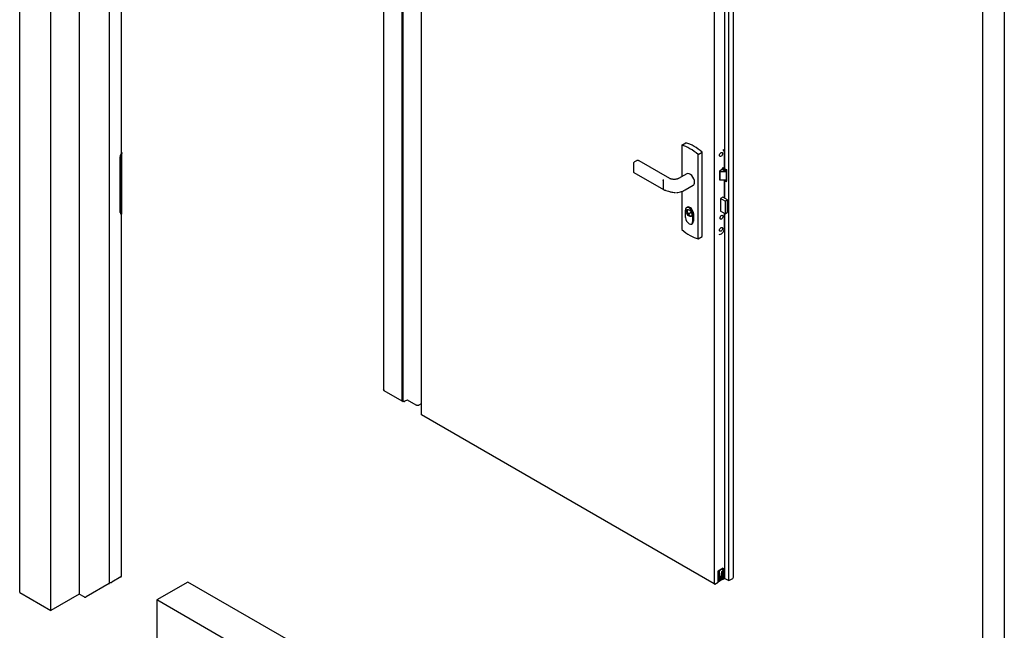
# Model space of a CAD drawing. Header units: millimetres. Extents: x -6500 to 4200, y 0 to 5940.
# Tile 156 of 157: x 2407 to 4200, y 3714 to 4827. Entities that reach past the tile are written whole.
import ezdxf

# ---------------------------------------------------------------- set-up
doc = ezdxf.new("R2010")
doc.units = ezdxf.units.MM
for name, color, linetype in [('152', 250, 'Continuous'), ('153', 250, 'Continuous'), ('256', 250, 'Continuous')]:
    doc.layers.add(name, color=color, linetype=linetype)

msp = doc.modelspace()

# ---------------------------------------------------------------- linework, layer by layer
at = {"layer": '152', "linetype": 'Continuous', "lineweight": -3}
for p, q in [((2713.16, 3801.81), (2656.59, 3769.15)), ((3490.41, 3353.07), (2713.16, 3801.81)), ((2656.59, 3769.15), (2656.59, 2305.99)), ((3433.84, 3320.41), (2656.59, 3769.15))]:
    msp.add_line(p, q, dxfattribs=at)
at = {"layer": '153', "linetype": 'Continuous', "lineweight": -3}
for p, q in [((3105.46, 4130.23), (3105.46, 5433.4)), ((3105.46, 4130.23), (3105.46, 5433.4)), ((3103.2, 4131.54), (3103.2, 5432.09)), ((3103.2, 4131.54), (3103.2, 5432.09)), ((3103.2, 4131.54), (3103.2, 5432.09)), ((3103.2, 4131.54), (3103.2, 5432.09)), ((3138.84, 4106.36), (3138.84, 5422.55)), ((3138.84, 4106.36), (3138.84, 5422.55)), ((2406.84, 3782.4), (2406.84, 5245.57)), ((2463.41, 3749.74), (2463.41, 5212.91)), ((2515.45, 5181.55), (2515.45, 3779.79)), ((2515.45, 5181.55), (2515.45, 3779.79)), ((3698.3, 3804.25), (3698.3, 5130.24)), ((3698.3, 3804.25), (3698.3, 5130.24)), ((3706.79, 3810.46), (3706.79, 5135.14)), ((3706.79, 3810.46), (3706.79, 5135.14)), ((3671.72, 5114.89), (3671.72, 3798.7)), ((3671.72, 5114.89), (3671.72, 3798.7)), ((3690.95, 4555.09), (3690.95, 5126)), ((3690.95, 4555.09), (3690.95, 5126)), ((3612.88, 4597.89), (3620.24, 4602.13)), ((3612.88, 4597.89), (3620.24, 4602.13)), ((3612.88, 4597.89), (3612.88, 4540.87)), ((3612.88, 4597.89), (3612.88, 4540.87)), ((2589.56, 4475.12), (2589.56, 4577.02)), ((2589.56, 4475.12), (2589.56, 4577.02)), ((2592.39, 4585.18), (2592.34, 4585.21)), ((2592.39, 4585.18), (2592.34, 4585.21)), ((2593.09, 4473.16), (2593.09, 4584.2)), ((2593.09, 4473.16), (2593.09, 4584.2)), ((3642.3, 4580.91), (3649.65, 4585.15)), ((3642.3, 4580.91), (3649.65, 4585.15)), ((3642.3, 4427.4), (3642.3, 4580.91)), ((3642.3, 4427.4), (3642.3, 4580.91)), ((3649.65, 4431.65), (3649.65, 4585.15)), ((3649.65, 4431.65), (3649.65, 4585.15)), ((3689.87, 4586.42), (3689.87, 4555.72)), ((3524.73, 4565.23), (3524.73, 4549.55)), ((3524.73, 4565.23), (3524.73, 4549.55)), ((3590.6, 4537.41), (3535.16, 4569.42)), ((3590.6, 4537.41), (3535.16, 4569.42)), ((3687.89, 4556.87), (3686.2, 4555.89)), ((3692.42, 4552.3), (3686.2, 4555.89)), ((3686.2, 4555.89), (3686.2, 4553.6)), ((3687.89, 4556.87), (3694.68, 4552.95)), ((3525.53, 4548.17), (3579.16, 4517.21)), ((3525.53, 4548.17), (3579.16, 4517.21)), ((3621.59, 4545.9), (3606.88, 4537.41)), ((3621.59, 4545.9), (3606.88, 4537.41)), ((3621.59, 4545.9), (3621.59, 4545.9)), ((3621.59, 4545.9), (3621.59, 4545.9)), ((3686.2, 4553.6), (3681.11, 4550.66)), ((3682.24, 4550.01), (3681.11, 4550.66)), ((3681.11, 4550.66), (3681.11, 4534.99)), ((3682.24, 4550.01), (3692.42, 4550.01)), ((3682.24, 4534.33), (3682.24, 4550.01)), ((3692.42, 4550.01), (3686.2, 4553.6)), ((3692.42, 4550.01), (3692.42, 4552.3)), ((3692.42, 4552.3), (3693.55, 4552.3)), ((3694.68, 4552.95), (3693.55, 4552.3)), ((3693.55, 4552.3), (3693.55, 4550.01)), ((3693.55, 4550.01), (3693.55, 4534.33)), ((3694.68, 4532.7), (3694.68, 4552.95)), ((3578.94, 4533.51), (3578.94, 4517.9)), ((3578.94, 4533.51), (3578.94, 4517.9)), ((3618.88, 4516.62), (3633.59, 4525.12)), ((3618.88, 4516.62), (3633.59, 4525.12)), ((3682.24, 4534.33), (3681.11, 4534.99)), ((3692.42, 4534.33), (3682.24, 4534.33)), ((3692.42, 4532.05), (3688.46, 4534.33)), ((3689.87, 4533.51), (3689.87, 4502.16)), ((3690.95, 4501.52), (3690.95, 4532.88)), ((3690.95, 4501.52), (3690.95, 4532.88)), ((3692.42, 4532.05), (3692.42, 4534.33)), ((3693.55, 4532.05), (3692.42, 4532.05)), ((3693.55, 4534.33), (3693.55, 4532.05)), ((3693.55, 4532.05), (3694.68, 4532.7)), ((3612.88, 4513.95), (3612.88, 4444.39)), ((3612.88, 4513.95), (3612.88, 4444.39)), ((3687.61, 4503.47), (3682.94, 4500.77)), ((3696.1, 4498.57), (3687.61, 4503.47)), ((3622.99, 4485.01), (3621.29, 4484.03)), ((3622.99, 4485.01), (3621.29, 4484.03)), ((3691.43, 4495.88), (3682.94, 4500.77)), ((3682.94, 4500.77), (3682.94, 4477.91)), ((3696.1, 4498.57), (3691.43, 4495.88)), ((3691.43, 4495.88), (3691.43, 4473.01)), ((3696.1, 4475.71), (3696.1, 4498.57)), ((2593.09, 4473.08), (2593.09, 4473.16)), ((2593.09, 4473.08), (2593.09, 4473.16)), ((3619.39, 4466.11), (3619.39, 4479.82)), ((3619.39, 4466.11), (3619.39, 4479.82)), ((3629.96, 4475.64), (3624.62, 4472.56)), ((3629.96, 4475.64), (3624.62, 4472.56)), ((3624.62, 4472.56), (3624.62, 4472.35)), ((3624.62, 4472.56), (3624.62, 4472.35)), ((3632.4, 4472.31), (3632.4, 4458.59)), ((3632.4, 4472.31), (3632.4, 4458.59)), ((3634.1, 4473.29), (3634.1, 4459.57)), ((3634.1, 4473.29), (3634.1, 4459.57)), ((3691.43, 4473.01), (3682.94, 4477.91)), ((3689.87, 4473.91), (3689.87, 4445.99)), ((3690.95, 3808.5), (3690.95, 4473.28)), ((3690.95, 3808.5), (3690.95, 4473.28)), ((3691.43, 4473.01), (3696.1, 4475.71)), ((3630.49, 4454.38), (3632.19, 4455.36)), ((3630.49, 4454.38), (3632.19, 4455.36)), ((3642.3, 4427.4), (3649.65, 4431.65)), ((3642.3, 4427.4), (3649.65, 4431.65)), ((3103.2, 4131.54), (3070.82, 4150.24)), ((3103.2, 4131.54), (3070.82, 4150.24)), ((3105.46, 4130.23), (3103.2, 4131.54)), ((3105.46, 4130.23), (3103.2, 4131.54)), ((3106.35, 4130.74), (3105.46, 4130.23)), ((3106.35, 4130.74), (3105.46, 4130.23)), ((3112.67, 4133.57), (3108.53, 4131.18)), ((3112.67, 4133.57), (3108.53, 4131.18)), ((3112.76, 4133.86), (3128.52, 4124.76)), ((3112.76, 4133.86), (3128.52, 4124.76)), ((3134.46, 4124.76), (3138.84, 4127.29)), ((3134.46, 4124.76), (3138.84, 4127.29)), ((3671.72, 3798.7), (3138.84, 4106.36)), ((3671.72, 3798.7), (3138.84, 4106.36)), ((3679.06, 3821.24), (3679.92, 3820.75)), ((3679.06, 3821.24), (3679.92, 3820.75)), ((3679.06, 3819.93), (3679.63, 3819.6)), ((3679.06, 3819.93), (3679.63, 3819.6)), ((3688.12, 3826.79), (3679.07, 3821.56)), ((3679.07, 3821.56), (3688.12, 3826.79)), ((3679.07, 3821.56), (3679.07, 3801.64)), ((3679.63, 3821.56), (3679.07, 3821.24)), ((3679.63, 3821.56), (3679.07, 3821.24)), ((3679.07, 3801.64), (3679.07, 3821.56)), ((3679.07, 3819.28), (3679.63, 3819.6)), ((3679.07, 3819.28), (3679.63, 3819.6)), ((3679.92, 3820.75), (3679.63, 3821.56)), ((3679.92, 3820.75), (3679.63, 3821.56)), ((3679.63, 3819.6), (3679.92, 3820.75)), ((3679.63, 3819.6), (3679.92, 3820.75)), ((3685.57, 3820.75), (3685.69, 3820.68)), ((3685.69, 3820.68), (3687.95, 3821.99)), ((3685.69, 3813.49), (3685.69, 3820.68)), ((3686.42, 3810.46), (3686.42, 3821.1)), ((3686.42, 3810.46), (3686.42, 3821.1)), ((3686.7, 3824.67), (3687.55, 3824.18)), ((3686.7, 3824.67), (3687.55, 3824.18)), ((3686.71, 3824.67), (3686.99, 3823.85)), ((3686.71, 3824.67), (3686.99, 3823.85)), ((3687.55, 3826.14), (3686.99, 3825.81)), ((3687.55, 3826.14), (3686.99, 3825.81)), ((3686.99, 3823.85), (3687.55, 3824.18)), ((3686.99, 3823.85), (3687.55, 3824.18)), ((3686.99, 3806.87), (3686.99, 3821.43)), ((3686.99, 3806.87), (3686.99, 3821.43)), ((3686.99, 3821.43), (3686.99, 3808.83)), ((3686.99, 3821.43), (3686.99, 3808.83)), ((3687.55, 3826.46), (3687.55, 3826.14)), ((3687.55, 3826.46), (3687.55, 3826.14)), ((3687.55, 3824.18), (3687.55, 3823.12)), ((3687.55, 3824.18), (3687.55, 3823.12)), ((3687.84, 3822.96), (3687.55, 3823.12)), ((3687.55, 3821.75), (3687.55, 3807.19)), ((3687.55, 3821.75), (3687.55, 3807.19)), ((3687.95, 3821.99), (3687.84, 3822.05)), ((3687.95, 3821.99), (3687.95, 3822.73)), ((3688.12, 3806.87), (3688.12, 3826.79)), ((3688.12, 3826.79), (3688.12, 3806.87)), ((2591.11, 3811.06), (2574.71, 3801.59)), ((2591.11, 3811.06), (2574.71, 3801.59)), ((3672.85, 3798.05), (3679.07, 3801.64)), ((3672.85, 3798.05), (3679.07, 3801.64)), ((3679.35, 3818.06), (3679.07, 3818.22)), ((3679.35, 3817.15), (3679.07, 3817.32)), ((3679.63, 3802.62), (3679.07, 3802.29)), ((3679.63, 3802.62), (3679.07, 3802.29)), ((3679.63, 3817.18), (3681.9, 3818.49)), ((3679.63, 3817.18), (3679.63, 3802.62)), ((3679.63, 3817.18), (3679.63, 3802.62)), ((3679.63, 3804.58), (3679.63, 3817.18)), ((3679.63, 3804.58), (3679.63, 3817.18)), ((3679.63, 3803.77), (3680.13, 3803.48)), ((3679.63, 3803.77), (3680.13, 3803.48)), ((3680.19, 3814.06), (3681.32, 3813.4)), ((3680.19, 3814.06), (3681.32, 3813.4)), ((3680.19, 3810.14), (3683.03, 3808.5)), ((3680.19, 3810.14), (3683.03, 3808.5)), ((3680.2, 3817.51), (3680.2, 3806.87)), ((3680.2, 3817.51), (3680.2, 3806.87)), ((3680.2, 3812.39), (3681.33, 3811.73)), ((3680.2, 3812.39), (3681.33, 3811.73)), ((3680.2, 3811.07), (3682.74, 3809.6)), ((3680.2, 3811.07), (3682.74, 3809.6)), ((3680.2, 3810.23), (3682.55, 3808.88)), ((3680.2, 3810.23), (3682.55, 3808.88)), ((3680.2, 3806.87), (3683.03, 3808.5)), ((3680.2, 3806.87), (3683.03, 3808.5)), ((3682.3, 3807.43), (3680.2, 3806.21)), ((3682.3, 3807.43), (3680.2, 3806.21)), ((3680.2, 3806.21), (3680.2, 3804.91)), ((3680.2, 3806.21), (3680.2, 3804.91)), ((3680.2, 3805.51), (3680.81, 3805.16)), ((3680.2, 3805.51), (3680.81, 3805.16)), ((3680.23, 3804.6), (3681.04, 3804.13)), ((3680.23, 3804.6), (3681.04, 3804.13)), ((3681.04, 3804.13), (3682.18, 3805.75)), ((3681.04, 3804.13), (3682.18, 3805.75)), ((3681.33, 3818.16), (3681.33, 3811.44)), ((3681.61, 3811.28), (3681.33, 3811.44)), ((3685.29, 3805.89), (3681.33, 3803.6)), ((3685.29, 3805.89), (3681.33, 3803.6)), ((3681.42, 3804.3), (3685.2, 3806.49)), ((3681.42, 3804.3), (3685.2, 3806.49)), ((3682.33, 3805.6), (3681.42, 3804.3)), ((3682.33, 3805.6), (3681.42, 3804.3)), ((3682.35, 3805.83), (3681.64, 3806.23)), ((3682.35, 3805.83), (3681.64, 3806.23)), ((3681.9, 3811.3), (3685.69, 3813.49)), ((3681.98, 3811.36), (3683.88, 3810.26)), ((3681.98, 3811.36), (3683.88, 3810.26)), ((3682.55, 3808.88), (3682.74, 3809.6)), ((3682.55, 3808.88), (3682.74, 3809.6)), ((3683.03, 3809.15), (3682.55, 3808.88)), ((3683.03, 3809.15), (3682.55, 3808.88)), ((3682.74, 3809.6), (3683.88, 3810.26)), ((3682.74, 3809.6), (3683.88, 3810.26)), ((3682.79, 3807.59), (3684.28, 3806.73)), ((3682.79, 3807.59), (3684.28, 3806.73)), ((3683.03, 3808.5), (3683.03, 3809.15)), ((3683.03, 3808.5), (3683.03, 3809.15)), ((3683.36, 3808.03), (3685.58, 3806.75)), ((3683.36, 3808.03), (3685.58, 3806.75)), ((3683.43, 3812.19), (3686.42, 3810.46)), ((3683.43, 3812.19), (3686.42, 3810.46)), ((3683.59, 3808.83), (3686.42, 3810.46)), ((3683.59, 3808.83), (3686.42, 3810.46)), ((3684.07, 3809.76), (3683.59, 3809.48)), ((3684.07, 3809.76), (3683.59, 3809.48)), ((3683.59, 3809.48), (3683.59, 3808.83)), ((3683.59, 3809.48), (3683.59, 3808.83)), ((3683.88, 3810.26), (3684.07, 3809.76)), ((3683.88, 3810.26), (3684.07, 3809.76)), ((3685.2, 3806.49), (3684.29, 3806.73)), ((3685.2, 3806.49), (3684.29, 3806.73)), ((3686.42, 3809.81), (3684.32, 3808.59)), ((3686.42, 3809.81), (3684.32, 3808.59)), ((3684.44, 3807.05), (3685.58, 3806.75)), ((3684.44, 3807.05), (3685.58, 3806.75)), ((3685.77, 3808.44), (3684.9, 3808.94)), ((3685.77, 3808.44), (3684.9, 3808.94)), ((3685.02, 3808.15), (3685.52, 3807.87)), ((3685.02, 3808.15), (3685.52, 3807.87)), ((3685.69, 3813.49), (3685.57, 3813.56)), ((3686.42, 3808.5), (3686.42, 3809.81)), ((3686.42, 3808.5), (3686.42, 3809.81)), ((3686.49, 3807.15), (3686.99, 3806.87)), ((3686.49, 3807.15), (3686.99, 3806.87)), ((3687.55, 3807.19), (3686.99, 3806.87)), ((3687.55, 3807.19), (3686.99, 3806.87)), ((3687.55, 3807.19), (3688.12, 3806.87)), ((3688.12, 3806.87), (3687.55, 3807.19)), ((3688.12, 3806.87), (3690.95, 3808.5)), ((3688.12, 3806.87), (3690.95, 3808.5)), ((3690.95, 3808.5), (3698.3, 3804.25)), ((3690.95, 3808.5), (3698.3, 3804.25)), ((3698.3, 3804.25), (3705.66, 3808.5)), ((3698.3, 3804.25), (3705.66, 3808.5)), ((3705.66, 3808.5), (3706.79, 3810.46)), ((3705.66, 3808.5), (3706.79, 3810.46)), ((2569.9, 3798.82), (2528.04, 3774.65)), ((2569.9, 3798.82), (2528.04, 3774.65)), ((3671.72, 3798.7), (3672.85, 3798.05)), ((3671.72, 3798.7), (3672.85, 3798.05)), ((2406.84, 3782.4), (2463.41, 3749.74)), ((2515.45, 3779.79), (2463.41, 3749.74)), ((2524.36, 3774.65), (2515.45, 3779.79)), ((2524.36, 3774.65), (2515.45, 3779.79))]:
    msp.add_line(p, q, dxfattribs=at)
for centre, start, end in [((3526.33, 4565.23), 136.62717, 180), ((3526.33, 4565.23), 136.62717, 180), ((3526.33, 4549.55), 180, 240), ((3526.33, 4549.55), 180, 240)]:
    msp.add_arc(centre, 1.6, start, end, dxfattribs=at)
for centre, major_axis, start_param, end_param in [((3627.59, 4527.46), (39.33, -68.12), 2.0885725, 2.6238164), ((3627.59, 4527.46), (39.33, -68.12), 2.0885725, 2.6238164), ((3634.95, 4531.71), (39.33, -68.12), 2.0885725, 2.6238164), ((3634.95, 4531.71), (39.33, -68.12), 2.0885725, 2.6238164), ((2593.52, 4579.31), (2.8, 4.85), 1.0751499, 2.3561945), ((2593.52, 4579.31), (2.8, 4.85), 1.0751499, 2.3561945), ((2590.69, 4584.2), (-2.4, 0), 3.0859221, 3.9269908), ((2590.69, 4584.2), (-2.4, 0), 3.0859221, 3.9269908), ((3684.22, 4583.16), (-4, -6.93), 2.3561945, 3.1415913), ((3627.59, 4535.51), (-6, 10.39), 3.9269901, 6.2831853), ((3627.59, 4535.51), (-6, 10.39), 3.9269901, 6.2831853), ((3627.59, 4535.51), (-6, 10.39), 3.1415931, 3.9269901), ((3627.59, 4535.51), (-6, 10.39), 3.1415931, 3.9269901), ((3625.89, 4476.07), (-4.6, 7.97), 3.9269908, 7.0685835), ((3625.89, 4476.07), (-4.6, 7.97), 3.9269908, 7.0685835), ((3627.59, 4477.05), (-4.6, 7.97), 3.9269908, 6.2831352), ((3627.59, 4477.05), (-4.6, 7.97), 3.9269908, 6.2831352), ((2593.52, 4477.41), (2.8, 4.85), 2.3561945, 3.6372391), ((2593.52, 4477.41), (2.8, 4.85), 2.3561945, 3.6372391), ((3625.89, 4462.35), (-4.6, 7.97), 0.7853982, 3.9269908), ((3625.89, 4462.35), (-4.6, 7.97), 0.7853982, 3.9269908), ((3627.59, 4475.41), (3.6, -6.24), 3.379521, 4.8749606), ((3627.59, 4475.41), (3.6, -6.24), 3.379521, 4.8749606), ((3627.59, 4475.41), (3.5, -6.06), 3.3252196, 4.854286), ((3627.59, 4475.41), (3.5, -6.06), 3.3252196, 4.854286), ((3627.59, 4475.41), (3.6, -6.24), 4.8749606, 6.0452328), ((3627.59, 4475.41), (3.6, -6.24), 4.8749606, 6.0452328), ((3627.59, 4463.33), (-4.6, 7.97), 3.1415918, 3.9269908), ((3627.59, 4463.33), (-4.6, 7.97), 3.1415918, 3.9269908), ((3627.59, 4497.83), (39.33, -68.12), 5.2301652, 5.7654091), ((3627.59, 4497.83), (39.33, -68.12), 5.2301652, 5.7654091), ((3684.22, 4442.72), (-4, -6.93), 0.0000019, 2.3561945), ((3073.79, 4151.95), (-4, 0), 0.0001746, 0.7853982), ((3073.79, 4151.95), (-4, 0), 0.0001746, 0.7853982), ((3107.58, 4130.04), (-1.73, 0), 4.5985896, 5.4977871), ((3107.58, 4130.04), (-1.73, 0), 4.5985896, 5.4977871), ((3107.88, 4131.56), (0.925, 0), 4.5985896, 5.4977871), ((3107.88, 4131.56), (0.925, 0), 4.5985896, 5.4977871), ((3112.44, 4133.71), (0.331, 0), 5.4977871, 6.5320763), ((3112.44, 4133.71), (0.331, 0), 5.4977871, 6.5320763), ((3678.31, 3819.9), (-1.4, -2.42), 1.17634, 2.9232533), ((3678.6, 3819.74), (1.4, 2.42), 4.3179327, 6.2455935), ((3678.88, 3819.57), (-1.6, -2.77), 1.2616226, 2.8455171), ((3688.59, 3825.51), (1.4, 2.42), 2.4613449, 3.5360489), ((3688.31, 3825.67), (-1.4, -2.42), 0.101185, 0.3944563), ((2588.14, 3812.78), (-4, 0), 2.3561945, 3.1417645), ((2588.14, 3812.78), (-4, 0), 2.3561945, 3.1417645), ((3679.63, 3817.64), (0.283, 0.49), 3.1415927, 4.712389), ((3681.33, 3805.56), (-1.2, -2.08), 5.4977871, 7.0685835), ((3681.33, 3805.56), (-1.2, -2.08), 5.4977871, 7.0685835), ((3681.33, 3805.56), (0.8, 1.39), 2.3561945, 3.6672924), ((3681.33, 3805.56), (0.8, 1.39), 2.3561945, 3.6672924), ((3680.96, 3805.43), (-0.155, -0.269), 4.7338604, 7.7916996), ((3680.96, 3805.43), (-0.155, -0.269), 4.7338604, 7.7916996), ((3683.25, 3804.21), (-2.4, -4.16), 4.2112509, 4.7338604), ((3683.25, 3804.21), (-2.4, -4.16), 4.2112509, 4.7338604), ((3683.74, 3804.37), (2.4, 4.16), 0.9124033, 1.6739038), ((3683.74, 3804.37), (2.4, 4.16), 0.9124033, 1.6739038), ((3681.9, 3811.77), (0.283, 0.49), 3.1415927, 4.712389), ((3681.9, 3818.95), (0.283, 0.49), 3.9269822, 4.712389), ((3682.26, 3805.67), (-0.09, -0.156), 1.4424635, 4.5561981), ((3682.26, 3805.67), (-0.09, -0.156), 1.4424635, 4.5561981), ((3682.88, 3803.87), (2.4, 4.16), 6.1800778, 6.9415783), ((3682.88, 3803.87), (2.4, 4.16), 6.1800778, 6.9415783), ((3684.37, 3806.89), (-0.09, -0.156), 3.2977836, 6.4115181), ((3684.37, 3806.89), (-0.09, -0.156), 3.2977836, 6.4115181), ((3683.37, 3804.28), (-2.4, -4.16), 3.1201212, 3.6427307), ((3683.37, 3804.28), (-2.4, -4.16), 3.1201212, 3.6427307), ((3685.29, 3807.85), (-1.2, -2.08), 0.7853982, 2.3561945), ((3685.29, 3807.85), (-1.2, -2.08), 0.7853982, 2.3561945), ((3685.66, 3808.14), (-0.155, -0.269), 0.0622821, 3.1201212), ((3685.66, 3808.14), (-0.155, -0.269), 0.0622821, 3.1201212), ((3685.29, 3807.85), (0.8, 1.39), 4.1866893, 5.4977871), ((3685.29, 3807.85), (0.8, 1.39), 4.1866893, 5.4977871), ((2568.06, 3799.88), (-2.4, 0), 2.3561945, 3.1417673), ((2568.06, 3799.88), (-2.4, 0), 2.3561945, 3.1417673)]:
    msp.add_ellipse(centre, major_axis=major_axis, ratio=0.5773503, start_param=start_param, end_param=end_param, dxfattribs=at)
for centre, major_axis in [((3684.22, 4581.2), (-2, -3.46)), ((3625.89, 4474.43), (3.6, -6.24)), ((3625.89, 4474.43), (3.6, -6.24)), ((3685.07, 4466.73), (-2, -3.46)), ((3684.22, 4444.68), (-2, -3.46))]:
    msp.add_ellipse(centre, major_axis=major_axis, ratio=0.5773503, dxfattribs=at)
for points, knots in [([(3069.59, 5412.69), (3069.59, 5409.58), (3069.59, 5403.79), (3069.59, 5395.55), (3069.59, 5387.96), (3069.59, 5375.14), (3069.59, 5356.68), (3069.59, 5311.82), (3069.59, 5223.35), (3069.59, 5050.94), (3069.59, 4790.27), (3069.59, 4529.6), (3069.59, 4356.41), (3069.59, 4295.82), (3069.59, 4282.4), (3069.59, 4269.4), (3069.59, 4256.99), (3069.59, 4245.75), (3069.59, 4234.66), (3069.59, 4222.74), (3069.59, 4208.43), (3069.59, 4191.72), (3069.59, 4172.63), (3069.59, 4159.11), (3069.59, 4151.95)], [0, 0, 0, 0, 0.0073834, 0.0137955, 0.0195871, 0.0254461, 0.0442995, 0.0635255, 0.1321944, 0.2548175, 0.4737873, 0.7524761, 0.8750991, 0.88589, 0.8966626, 0.9070287, 0.9168315, 0.9262022, 0.9337643, 0.9432214, 0.9545735, 0.9678206, 0.9829628, 1, 1, 1, 1]), ([(3069.59, 5412.69), (3069.59, 5409.58), (3069.59, 5403.79), (3069.59, 5395.55), (3069.59, 5387.96), (3069.59, 5375.14), (3069.59, 5356.68), (3069.59, 5311.82), (3069.59, 5223.35), (3069.59, 5050.94), (3069.59, 4790.27), (3069.59, 4529.6), (3069.59, 4356.41), (3069.59, 4295.82), (3069.59, 4282.4), (3069.59, 4269.4), (3069.59, 4256.99), (3069.59, 4245.75), (3069.59, 4234.66), (3069.59, 4222.74), (3069.59, 4208.43), (3069.59, 4191.72), (3069.59, 4172.63), (3069.59, 4159.11), (3069.59, 4151.95)], [0, 0, 0, 0, 0.0073834, 0.0137955, 0.0195871, 0.0254461, 0.0442995, 0.0635255, 0.1321944, 0.2548175, 0.4737873, 0.7524761, 0.8750991, 0.88589, 0.8966626, 0.9070287, 0.9168315, 0.9262022, 0.9337643, 0.9432214, 0.9545735, 0.9678206, 0.9829628, 1, 1, 1, 1]), ([(2570.66, 3799.88), (2570.66, 3804.03), (2570.66, 3811.67), (2570.66, 3822.15), (2570.66, 3830.66), (2570.66, 3837.59), (2570.66, 3843.64), (2570.66, 3852.23), (2570.66, 3863.65), (2570.66, 3890.1), (2570.66, 3942.14), (2570.66, 4043.57), (2570.66, 4224.68), (2570.66, 4498.5), (2570.66, 4772.33), (2570.66, 4973.31), (2570.66, 5053.36), (2570.66, 5081.32), (2570.66, 5087.4), (2570.66, 5093.23), (2570.66, 5098.97), (2570.66, 5105.4), (2570.66, 5113.35), (2570.66, 5123.47), (2570.66, 5135.83), (2570.66, 5144.81), (2570.66, 5149.68)], [0, 0, 0, 0, 0.0092278, 0.0169916, 0.0232916, 0.0281323, 0.0323943, 0.0367318, 0.0472212, 0.0577856, 0.0955156, 0.1628906, 0.2832031, 0.4980469, 0.7714844, 0.8917969, 0.9447344, 0.9493927, 0.9539334, 0.9582547, 0.9623568, 0.9666924, 0.9725298, 0.9800268, 0.9891836, 1, 1, 1, 1]), ([(2570.66, 3799.88), (2570.66, 3804.03), (2570.66, 3811.67), (2570.66, 3822.15), (2570.66, 3830.66), (2570.66, 3837.59), (2570.66, 3843.64), (2570.66, 3852.23), (2570.66, 3863.65), (2570.66, 3890.1), (2570.66, 3942.14), (2570.66, 4043.57), (2570.66, 4224.68), (2570.66, 4498.5), (2570.66, 4772.33), (2570.66, 4973.31), (2570.66, 5053.36), (2570.66, 5081.32), (2570.66, 5087.4), (2570.66, 5093.23), (2570.66, 5098.97), (2570.66, 5105.4), (2570.66, 5113.35), (2570.66, 5123.47), (2570.66, 5135.83), (2570.66, 5144.81), (2570.66, 5149.68)], [0, 0, 0, 0, 0.0092278, 0.0169916, 0.0232916, 0.0281323, 0.0323943, 0.0367318, 0.0472212, 0.0577856, 0.0955156, 0.1628906, 0.2832031, 0.4980469, 0.7714844, 0.8917969, 0.9447344, 0.9493927, 0.9539334, 0.9582547, 0.9623568, 0.9666924, 0.9725298, 0.9800268, 0.9891836, 1, 1, 1, 1]), ([(2592.34, 4472.47), (2592.34, 4589.39), (2592.34, 4758.15), (2592.34, 4931.48), (2592.34, 4992.43), (2592.34, 5005.93), (2592.34, 5019.01), (2592.34, 5031.5), (2592.34, 5042.8), (2592.34, 5053.96), (2592.34, 5065.95), (2592.34, 5080.35), (2592.34, 5097.15), (2592.34, 5116.35), (2592.34, 5129.96), (2592.34, 5137.16)], [0, 0, 0, 0, 0.5277233, 0.7616886, 0.7822776, 0.8028319, 0.8226105, 0.8413141, 0.8591935, 0.873622, 0.8916661, 0.913326, 0.9386016, 0.9674929, 1, 1, 1, 1]), ([(2592.34, 4472.47), (2592.34, 4589.39), (2592.34, 4758.15), (2592.34, 4931.48), (2592.34, 4992.43), (2592.34, 5005.93), (2592.34, 5019.01), (2592.34, 5031.5), (2592.34, 5042.8), (2592.34, 5053.96), (2592.34, 5065.95), (2592.34, 5080.35), (2592.34, 5097.15), (2592.34, 5116.35), (2592.34, 5129.96), (2592.34, 5137.16)], [0, 0, 0, 0, 0.5277233, 0.7616886, 0.7822776, 0.8028319, 0.8226105, 0.8413141, 0.8591935, 0.873622, 0.8916661, 0.913326, 0.9386016, 0.9674929, 1, 1, 1, 1]), ([(2593.09, 4584.13), (2593.08, 4584.08), (2593.07, 4584), (2593.02, 4583.87), (2592.98, 4583.78), (2592.95, 4583.71), (2592.93, 4583.68), (2592.91, 4583.64), (2592.89, 4583.62), (2592.82, 4583.5), (2592.75, 4583.41), (2592.64, 4583.29), (2592.62, 4583.27), (2592.58, 4583.22), (2592.56, 4583.2), (2592.49, 4583.13), (2592.44, 4583.08), (2592.39, 4583.03)], [0, 0, 0, 0, 0.125, 0.25, 0.375, 0.375, 0.4375, 0.4375, 0.5, 0.5, 0.75, 0.75, 0.8125, 0.8125, 0.875, 0.875, 1, 1, 1, 1]), ([(2593.09, 4584.13), (2593.08, 4584.08), (2593.07, 4584), (2593.02, 4583.87), (2592.98, 4583.78), (2592.95, 4583.71), (2592.93, 4583.68), (2592.91, 4583.64), (2592.89, 4583.62), (2592.82, 4583.5), (2592.75, 4583.41), (2592.64, 4583.29), (2592.62, 4583.27), (2592.58, 4583.22), (2592.56, 4583.2), (2592.49, 4583.13), (2592.44, 4583.08), (2592.39, 4583.03)], [0, 0, 0, 0, 0.125, 0.25, 0.375, 0.375, 0.4375, 0.4375, 0.5, 0.5, 0.75, 0.75, 0.8125, 0.8125, 0.875, 0.875, 1, 1, 1, 1]), ([(3535.08, 4569.38), (3534.94, 4569.49), (3534.29, 4569.94), (3532.83, 4570.18), (3530.87, 4570.02), (3528.82, 4569.24), (3526.88, 4567.97), (3525.69, 4566.88), (3525.17, 4566.33)], [0, 0, 0, 0, 0.0535713, 0.2407811, 0.4279072, 0.6241172, 0.8293051, 1, 1, 1, 1]), ([(3535.08, 4569.38), (3534.94, 4569.49), (3534.29, 4569.94), (3532.83, 4570.18), (3530.87, 4570.02), (3528.82, 4569.24), (3526.88, 4567.97), (3525.69, 4566.88), (3525.17, 4566.33)], [0, 0, 0, 0, 0.0535713, 0.2407811, 0.4279072, 0.6241172, 0.8293051, 1, 1, 1, 1]), ([(3606.88, 4537.41), (3606.72, 4537.31), (3606.17, 4537.03), (3604.89, 4536.5), (3602.92, 4535.99), (3600.59, 4535.66), (3598.07, 4535.6), (3595.57, 4535.81), (3593.33, 4536.28), (3591.62, 4536.88), (3590.87, 4537.24), (3590.6, 4537.41)], [0, 0, 0, 0, 0.0615355, 0.1729934, 0.288467, 0.4088019, 0.5325239, 0.6575266, 0.7810688, 0.9013644, 1, 1, 1, 1]), ([(3606.88, 4537.41), (3606.72, 4537.31), (3606.17, 4537.03), (3604.89, 4536.5), (3602.92, 4535.99), (3600.59, 4535.66), (3598.07, 4535.6), (3595.57, 4535.81), (3593.33, 4536.28), (3591.62, 4536.88), (3590.87, 4537.24), (3590.6, 4537.41)], [0, 0, 0, 0, 0.0615355, 0.1729934, 0.288467, 0.4088019, 0.5325239, 0.6575266, 0.7810688, 0.9013644, 1, 1, 1, 1]), ([(3578.94, 4533.55), (3578.94, 4533.62), (3578.94, 4533.69), (3578.94, 4533.83), (3578.95, 4533.9), (3578.96, 4534), (3578.96, 4534.01), (3578.97, 4534.05), (3578.97, 4534.07), (3578.98, 4534.13), (3578.99, 4534.17), (3579.01, 4534.28), (3579.03, 4534.36), (3579.06, 4534.47), (3579.08, 4534.51), (3579.09, 4534.56), (3579.1, 4534.58), (3579.11, 4534.62), (3579.12, 4534.64), (3579.16, 4534.73), (3579.19, 4534.8), (3579.23, 4534.91), (3579.25, 4534.95), (3579.28, 4535), (3579.29, 4535.01), (3579.3, 4535.05), (3579.31, 4535.06), (3579.34, 4535.11), (3579.36, 4535.15), (3579.39, 4535.19), (3579.4, 4535.22), (3579.42, 4535.24), (3579.43, 4535.26), (3579.43, 4535.26), (3579.44, 4535.27), (3579.44, 4535.27)], [0, 0, 0, 0, 0.125, 0.125, 0.25, 0.25, 0.28125, 0.28125, 0.3125, 0.3125, 0.375, 0.375, 0.5, 0.5, 0.5625, 0.5625, 0.59375, 0.59375, 0.625, 0.625, 0.75, 0.75, 0.8125, 0.8125, 0.84375, 0.84375, 0.875, 0.875, 0.9375, 0.9375, 0.96875, 0.984375, 0.9921875, 0.9921875, 1, 1, 1, 1]), ([(3578.94, 4533.55), (3578.94, 4533.62), (3578.94, 4533.69), (3578.94, 4533.83), (3578.95, 4533.9), (3578.96, 4534), (3578.96, 4534.01), (3578.97, 4534.05), (3578.97, 4534.07), (3578.98, 4534.13), (3578.99, 4534.17), (3579.01, 4534.28), (3579.03, 4534.36), (3579.06, 4534.47), (3579.08, 4534.51), (3579.09, 4534.56), (3579.1, 4534.58), (3579.11, 4534.62), (3579.12, 4534.64), (3579.16, 4534.73), (3579.19, 4534.8), (3579.23, 4534.91), (3579.25, 4534.95), (3579.28, 4535), (3579.29, 4535.01), (3579.3, 4535.05), (3579.31, 4535.06), (3579.34, 4535.11), (3579.36, 4535.15), (3579.39, 4535.19), (3579.4, 4535.22), (3579.42, 4535.24), (3579.43, 4535.26), (3579.43, 4535.26), (3579.44, 4535.27), (3579.44, 4535.27)], [0, 0, 0, 0, 0.125, 0.125, 0.25, 0.25, 0.28125, 0.28125, 0.3125, 0.3125, 0.375, 0.375, 0.5, 0.5, 0.5625, 0.5625, 0.59375, 0.59375, 0.625, 0.625, 0.75, 0.75, 0.8125, 0.8125, 0.84375, 0.84375, 0.875, 0.875, 0.9375, 0.9375, 0.96875, 0.984375, 0.9921875, 0.9921875, 1, 1, 1, 1]), ([(3579.16, 4517.21), (3579.15, 4517.21), (3579.14, 4517.22), (3579.12, 4517.23), (3579.11, 4517.24), (3579.1, 4517.25), (3579.09, 4517.25), (3579.08, 4517.27), (3579.06, 4517.29), (3579.03, 4517.33), (3579.01, 4517.37), (3578.99, 4517.43), (3578.98, 4517.45), (3578.97, 4517.48), (3578.97, 4517.49), (3578.96, 4517.52), (3578.96, 4517.53), (3578.95, 4517.59), (3578.94, 4517.64), (3578.94, 4517.75), (3578.94, 4517.81), (3578.94, 4517.87)], [0, 0, 0, 0, 0.0617058, 0.0617058, 0.1086205, 0.1086205, 0.1555352, 0.1555352, 0.2493646, 0.2493646, 0.4370235, 0.4370235, 0.5308529, 0.5308529, 0.5777676, 0.5777676, 0.6246823, 0.6246823, 0.8123412, 0.8123412, 1, 1, 1, 1]), ([(3579.27, 4517.17), (3579.27, 4517.17), (3579.27, 4517.17), (3579.25, 4517.17), (3579.23, 4517.18), (3579.19, 4517.19), (3579.16, 4517.21), (3579.12, 4517.23), (3579.11, 4517.24), (3579.1, 4517.25), (3579.09, 4517.25), (3579.08, 4517.27), (3579.06, 4517.29), (3579.03, 4517.33), (3579.01, 4517.37), (3578.99, 4517.43), (3578.98, 4517.45), (3578.97, 4517.48), (3578.97, 4517.49), (3578.96, 4517.52), (3578.96, 4517.53), (3578.95, 4517.59), (3578.94, 4517.64), (3578.94, 4517.75), (3578.94, 4517.81), (3578.94, 4517.87)], [0, 0, 0, 0, 0.0054058, 0.0054058, 0.0819131, 0.0819131, 0.2349276, 0.2349276, 0.2731812, 0.2731812, 0.3114348, 0.3114348, 0.3879421, 0.3879421, 0.5409565, 0.5409565, 0.6174638, 0.6174638, 0.6557174, 0.6557174, 0.693971, 0.693971, 0.8469855, 0.8469855, 1, 1, 1, 1]), ([(3581.92, 4516.18), (3582.54, 4515.94), (3584.77, 4515.12), (3588.89, 4513.84), (3593.84, 4512.65), (3598.11, 4511.9), (3600.47, 4511.78), (3601.4, 4511.77)], [0, 0, 0, 0, 0.0962315, 0.3434726, 0.6329685, 0.8538191, 1, 1, 1, 1]), ([(3581.92, 4516.18), (3582.54, 4515.94), (3584.77, 4515.12), (3588.89, 4513.84), (3593.84, 4512.65), (3598.11, 4511.9), (3600.47, 4511.78), (3601.4, 4511.77)], [0, 0, 0, 0, 0.0962315, 0.3434726, 0.6329685, 0.8538191, 1, 1, 1, 1]), ([(3602.78, 4511.83), (3602.95, 4511.84), (3604.7, 4511.92), (3607.96, 4512.51), (3612.46, 4513.67), (3616.09, 4515.12), (3618.16, 4516.21), (3618.88, 4516.62)], [0, 0, 0, 0, 0.0302268, 0.2979526, 0.5690099, 0.8451252, 1, 1, 1, 1]), ([(3602.78, 4511.83), (3602.95, 4511.84), (3604.7, 4511.92), (3607.96, 4512.51), (3612.46, 4513.67), (3616.09, 4515.12), (3618.16, 4516.21), (3618.88, 4516.62)], [0, 0, 0, 0, 0.0302268, 0.2979526, 0.5690099, 0.8451252, 1, 1, 1, 1]), ([(2592.34, 3812.78), (2592.34, 3818.25), (2592.34, 3828.64), (2592.34, 3843.4), (2592.34, 3856.5), (2592.34, 3867.94), (2592.34, 3877.73), (2592.34, 3886.15), (2592.34, 3893.79), (2592.34, 3906.68), (2592.34, 3925.26), (2592.34, 3970.39), (2592.34, 4059.38), (2592.34, 4232.82), (2592.34, 4378.09), (2592.34, 4471.52), (2592.34, 4472.38)], [0, 0, 0, 0, 0.0248841, 0.0472571, 0.0671191, 0.0844701, 0.0993099, 0.1116388, 0.1227744, 0.1340397, 0.1702896, 0.2072561, 0.3392878, 0.5750588, 0.9960784, 1, 1, 1, 1]), ([(2592.34, 3812.78), (2592.34, 3818.25), (2592.34, 3828.64), (2592.34, 3843.4), (2592.34, 3856.5), (2592.34, 3867.94), (2592.34, 3877.73), (2592.34, 3886.15), (2592.34, 3893.79), (2592.34, 3906.68), (2592.34, 3925.26), (2592.34, 3970.39), (2592.34, 4059.38), (2592.34, 4232.82), (2592.34, 4378.09), (2592.34, 4471.52), (2592.34, 4472.38)], [0, 0, 0, 0, 0.0248841, 0.0472571, 0.0671191, 0.0844701, 0.0993099, 0.1116388, 0.1227744, 0.1340397, 0.1702896, 0.2072561, 0.3392878, 0.5750588, 0.9960784, 1, 1, 1, 1]), ([(2592.39, 4472.37), (2592.49, 4472.39), (2592.58, 4472.43), (2592.7, 4472.49), (2592.74, 4472.52), (2592.8, 4472.56), (2592.81, 4472.57), (2592.85, 4472.6), (2592.86, 4472.62), (2592.94, 4472.69), (2592.99, 4472.76), (2593.03, 4472.86), (2593.04, 4472.88), (2593.05, 4472.92), (2593.06, 4472.94), (2593.07, 4473), (2593.08, 4473.04), (2593.09, 4473.08)], [0, 0, 0, 0, 0.25, 0.25, 0.375, 0.375, 0.4375, 0.4375, 0.5, 0.5, 0.75, 0.75, 0.8125, 0.8125, 0.875, 0.875, 1, 1, 1, 1]), ([(2592.39, 4472.37), (2592.49, 4472.39), (2592.58, 4472.43), (2592.7, 4472.49), (2592.74, 4472.52), (2592.8, 4472.56), (2592.81, 4472.57), (2592.85, 4472.6), (2592.86, 4472.62), (2592.94, 4472.69), (2592.99, 4472.76), (2593.03, 4472.86), (2593.04, 4472.88), (2593.05, 4472.92), (2593.06, 4472.94), (2593.07, 4473), (2593.08, 4473.04), (2593.09, 4473.08)], [0, 0, 0, 0, 0.25, 0.25, 0.375, 0.375, 0.4375, 0.4375, 0.5, 0.5, 0.75, 0.75, 0.8125, 0.8125, 0.875, 0.875, 1, 1, 1, 1]), ([(3070.82, 4150.24), (3070.04, 4150.69), (3069.59, 4151.32), (3069.59, 4151.95), (3069.59, 4151.95), (3069.59, 4151.95)], [0, 0, 0, 0, 0.999999, 0.999999, 1, 1, 1, 1]), ([(3070.82, 4150.24), (3070.04, 4150.69), (3069.59, 4151.32), (3069.59, 4151.95), (3069.59, 4151.95), (3069.59, 4151.95)], [0, 0, 0, 0, 0.999999, 0.999999, 1, 1, 1, 1]), ([(3680.88, 3821.95), (3680.85, 3821.96), (3680.82, 3821.96), (3680.77, 3821.97), (3680.74, 3821.97), (3680.68, 3821.98), (3680.64, 3821.99), (3680.6, 3821.99), (3680.58, 3822), (3680.54, 3822), (3680.53, 3822), (3680.47, 3822.01), (3680.44, 3822.02), (3680.38, 3822.03), (3680.36, 3822.03), (3680.33, 3822.04), (3680.32, 3822.04), (3680.3, 3822.05), (3680.29, 3822.05), (3680.26, 3822.05), (3680.24, 3822.06), (3680.21, 3822.07), (3680.2, 3822.07), (3680.18, 3822.08), (3680.17, 3822.08), (3680.14, 3822.09), (3680.12, 3822.1), (3680.1, 3822.11), (3680.09, 3822.11), (3680.08, 3822.11), (3680.08, 3822.11), (3680.06, 3822.12), (3680.06, 3822.12), (3680.05, 3822.13)], [0, 0, 0, 0, 0.125, 0.125, 0.25, 0.25, 0.375, 0.375, 0.4375, 0.4375, 0.5, 0.5, 0.625, 0.625, 0.6875, 0.6875, 0.71875, 0.71875, 0.75, 0.75, 0.8125, 0.8125, 0.84375, 0.84375, 0.875, 0.875, 0.9375, 0.9375, 0.953125, 0.953125, 0.96875, 0.96875, 1, 1, 1, 1]), ([(3686.88, 3825.42), (3686.9, 3825.45), (3686.93, 3825.48), (3686.97, 3825.55), (3687, 3825.59), (3687.04, 3825.65), (3687.06, 3825.69), (3687.09, 3825.74), (3687.1, 3825.76), (3687.11, 3825.79), (3687.12, 3825.81), (3687.14, 3825.86), (3687.16, 3825.9), (3687.18, 3825.95), (3687.18, 3825.97), (3687.19, 3826), (3687.19, 3826.01), (3687.19, 3826.02), (3687.19, 3826.03), (3687.2, 3826.06), (3687.2, 3826.08), (3687.2, 3826.1), (3687.2, 3826.11), (3687.2, 3826.13), (3687.2, 3826.13), (3687.19, 3826.16), (3687.19, 3826.17), (3687.17, 3826.19), (3687.17, 3826.2), (3687.17, 3826.2), (3687.16, 3826.2), (3687.15, 3826.21), (3687.15, 3826.22), (3687.14, 3826.22)], [0, 0, 0, 0, 0.125, 0.125, 0.25, 0.25, 0.375, 0.375, 0.4375, 0.4375, 0.5, 0.5, 0.625, 0.625, 0.6875, 0.6875, 0.71875, 0.71875, 0.75, 0.75, 0.8125, 0.8125, 0.84375, 0.84375, 0.875, 0.875, 0.9375, 0.9375, 0.953125, 0.953125, 0.96875, 0.96875, 1, 1, 1, 1]), ([(3687.84, 3822.42), (3687.84, 3822.43), (3687.85, 3822.43), (3687.85, 3822.44), (3687.86, 3822.45), (3687.87, 3822.47), (3687.88, 3822.48), (3687.9, 3822.51), (3687.91, 3822.54), (3687.92, 3822.58), (3687.93, 3822.59), (3687.94, 3822.61), (3687.94, 3822.64), (3687.95, 3822.66), (3687.95, 3822.69), (3687.95, 3822.7), (3687.95, 3822.74), (3687.95, 3822.76), (3687.95, 3822.8), (3687.94, 3822.81), (3687.94, 3822.83), (3687.93, 3822.86), (3687.92, 3822.88), (3687.91, 3822.89), (3687.91, 3822.9), (3687.9, 3822.91), (3687.89, 3822.91), (3687.88, 3822.93), (3687.86, 3822.95), (3687.84, 3822.96)], [0, 0, 0, 0, 0.03125, 0.03125, 0.0625, 0.0625, 0.125, 0.125, 0.25, 0.25, 0.3125, 0.3125, 0.375, 0.4375, 0.4375, 0.5, 0.5, 0.625, 0.625, 0.6875, 0.6875, 0.75, 0.8125, 0.8125, 0.84375, 0.84375, 0.875, 0.875, 1, 1, 1, 1]), ([(3679.35, 3818.06), (3679.37, 3818.05), (3679.39, 3818.03), (3679.42, 3818.02), (3679.43, 3818.02), (3679.44, 3818.01), (3679.45, 3818.01), (3679.47, 3818), (3679.49, 3817.99), (3679.52, 3817.97), (3679.55, 3817.96), (3679.56, 3817.96), (3679.6, 3817.94), (3679.62, 3817.93), (3679.66, 3817.92), (3679.68, 3817.91), (3679.7, 3817.9), (3679.73, 3817.9), (3679.75, 3817.89), (3679.77, 3817.88), (3679.79, 3817.88), (3679.82, 3817.87), (3679.84, 3817.86), (3679.87, 3817.86), (3679.88, 3817.86), (3679.9, 3817.85), (3679.9, 3817.85), (3679.91, 3817.85), (3679.91, 3817.85), (3679.92, 3817.85)], [0, 0, 0, 0, 0.125, 0.125, 0.15625, 0.15625, 0.1875, 0.1875, 0.25, 0.3125, 0.3125, 0.375, 0.375, 0.5, 0.5, 0.5625, 0.5625, 0.625, 0.6875, 0.6875, 0.75, 0.75, 0.875, 0.875, 0.9375, 0.9375, 0.96875, 0.96875, 1, 1, 1, 1])]:
    msp.add_open_spline(points, degree=3, knots=knots, dxfattribs=at)
for points, degree in [([(3578.94, 4533.51), (3578.94, 4533.53), (3578.94, 4533.54), (3578.94, 4533.55)], 3), ([(3578.94, 4533.51), (3578.94, 4533.53), (3578.94, 4533.54), (3578.94, 4533.55)], 3), ([(3578.94, 4517.87), (3578.94, 4517.88), (3578.94, 4517.89), (3578.94, 4517.9)], 3), ([(3578.94, 4517.87), (3578.94, 4517.88), (3578.94, 4517.89), (3578.94, 4517.9)], 3), ([(3579.2, 4517.19), (3580.55, 4516.65), (3581.92, 4516.15)], 2), ([(3579.2, 4517.19), (3580.55, 4516.65), (3581.92, 4516.15)], 2)]:
    msp.add_open_spline(points, degree=degree, dxfattribs=at)
for points, weights in [([(3128.52, 4124.76), (3131.49, 4123.05), (3134.46, 4124.76)], [1, 0.707106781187, 1]), ([(3128.52, 4124.76), (3131.49, 4123.05), (3134.46, 4124.76)], [1, 0.707106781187, 1]), ([(2570.66, 3800.96), (2573, 3800.6), (2574.71, 3801.59)], [0.868185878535, 0.807262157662, 1]), ([(2570.66, 3800.96), (2573, 3800.6), (2574.71, 3801.59)], [0.868185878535, 0.807262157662, 1]), ([(2591.11, 3811.06), (2592.34, 3811.77), (2592.34, 3812.78)], [1, 0.85355349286, 0.853553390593]), ([(2591.11, 3811.06), (2592.34, 3811.77), (2592.34, 3812.78)], [1, 0.85355349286, 0.853553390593]), ([(2569.9, 3798.82), (2570.66, 3799.26), (2570.66, 3799.88)], [1, 0.853552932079, 0.853553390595]), ([(2569.9, 3798.82), (2570.66, 3799.26), (2570.66, 3799.88)], [1, 0.853552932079, 0.853553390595]), ([(2524.36, 3774.65), (2526.2, 3773.59), (2528.04, 3774.65)], [1, 0.707106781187, 1]), ([(2524.36, 3774.65), (2526.2, 3773.59), (2528.04, 3774.65)], [1, 0.707106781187, 1])]:
    msp.add_rational_spline(points, weights, degree=2, dxfattribs=at)
at = {"layer": '256', "linetype": 'Continuous', "lineweight": -3}
for p, q in [((4200, 5940), (4200, 0)), ((4160, 5900), (4160, 40))]:
    msp.add_line(p, q, dxfattribs=at)

doc.saveas('drawing.dxf')
